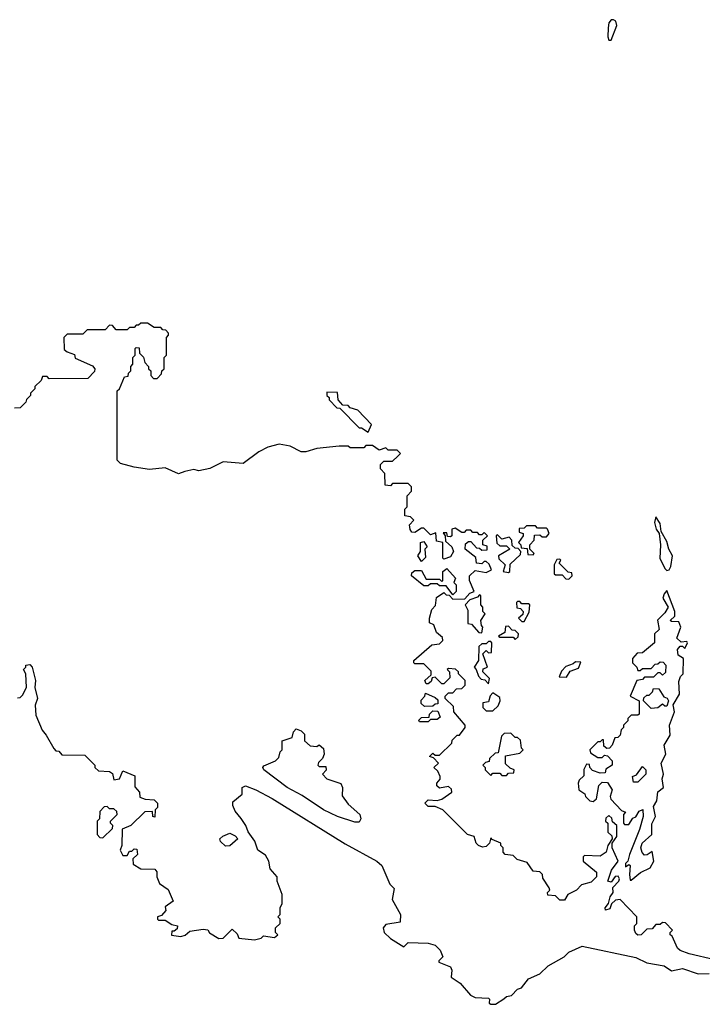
# Model space of a CAD drawing. Extents: x 2494106 to 2685573, y 758056 to 915185.
# Tile 184 of 256: x 2648262 to 2651324, y 801632 to 806051. Entities that reach past the tile are written whole.
import ezdxf

# ---------------------------------------------------------------- set-up
doc = ezdxf.new("R2010")
doc.units = 0

msp = doc.modelspace()

# ---------------------------------------------------------------- linework, layer by layer
at = {"layer": '0CON05XD'}
for points in [[(2650915, 805960), (2650940, 806025), (2650936.2, 806045), (2650925, 806051.2), (2650915, 806050), (2650905, 806037.5), (2650901.2, 806015), (2650900, 805975), (2650905, 805960), (2650915, 805960)], [(2651495, 801805.6), (2651265, 801859.2), (2651225, 801873.8), (2651212.5, 801885), (2651188.3, 801938.3), (2651180, 801945), (2651180, 801955), (2651190, 801965), (2651158.3, 801998.3), (2651145, 802000), (2651135, 801990), (2651115, 801990), (2651098.3, 801971.7), (2651075, 801970), (2651050, 801945), (2651035, 801942.5), (2651025, 801950), (2651020, 801965), (2651020, 801985), (2651030, 801995), (2651030, 802025), (2650955, 802102.5), (2650935, 802100), (2650916.4, 802083.6), (2650908.8, 802061.2), (2650890, 802055), (2650887.5, 802065), (2650902.5, 802085), (2650910, 802115), (2650923.3, 802135), (2650923, 802157), (2650950, 802185), (2650952.5, 802195), (2650947, 802207), (2650933.6, 802206.4), (2650915, 802180), (2650900, 802185), (2650916.7, 802235), (2650946.7, 802275), (2650920, 802335), (2650920, 802355), (2650940, 802385), (2650940, 802435), (2650921.7, 802451.7), (2650918.3, 802468.3), (2650905, 802480), (2650891.7, 802468.3), (2650890, 802455), (2650900, 802445), (2650900, 802405), (2650918.3, 802388.3), (2650920, 802375), (2650900, 802345), (2650892.5, 802315), (2650865, 802297.5), (2650795, 802300), (2650790, 802295), (2650790, 802275), (2650850, 802225), (2650850, 802205), (2650825, 802180), (2650781.7, 802168.3), (2650760, 802145), (2650720, 802125), (2650705, 802100), (2650685, 802100), (2650665, 802120), (2650631.7, 802121.7), (2650630, 802135), (2650640, 802145), (2650637.5, 802155), (2650608.3, 802198.3), (2650607.5, 802215), (2650595, 802227.5), (2650565, 802230), (2650538.3, 802268.3), (2650493, 802283), (2650475, 802300), (2650440, 802305), (2650430, 802315), (2650430, 802335), (2650420, 802345), (2650420, 802355), (2650381.7, 802371.7), (2650375, 802380), (2650370, 802355), (2650355, 802340), (2650338.3, 802338.3), (2650320, 802345), (2650310, 802355), (2650300, 802385), (2650270, 802395), (2650160, 802505), (2650125, 802520), (2650095, 802520), (2650080, 802535), (2650095, 802550), (2650135, 802547.5), (2650155, 802552.5), (2650200, 802585), (2650198.3, 802598.3), (2650185, 802610), (2650145, 802602.5), (2650133, 802613), (2650132.5, 802625), (2650147.5, 802642.5), (2650147.5, 802655), (2650138.3, 802678.3), (2650120, 802695), (2650140, 802715), (2650118.3, 802738.3), (2650100, 802745), (2650115, 802760), (2650125, 802750), (2650145, 802750), (2650200, 802805), (2650201.7, 802818.3), (2650225, 802840), (2650235, 802840), (2650260, 802875), (2650260, 802885), (2650210, 802945), (2650208.3, 802968.3), (2650170, 803005), (2650170, 803015), (2650185, 803030), (2650205, 803030), (2650221.7, 803048.3), (2650245, 803050), (2650260, 803065), (2650260, 803085), (2650230, 803115), (2650230, 803125), (2650217, 803137), (2650185, 803140), (2650180, 803135), (2650190, 803125), (2650191.7, 803098.3), (2650165, 803070), (2650155, 803070), (2650125, 803100), (2650111.7, 803098.3), (2650108.3, 803081.7), (2650095, 803070), (2650085, 803070), (2650080, 803085), (2650108.3, 803111.7), (2650108.3, 803128.3), (2650075, 803160), (2650035, 803160), (2650030, 803165), (2650030, 803175), (2650110, 803245), (2650145, 803250), (2650160, 803265), (2650158.3, 803278.3), (2650131.7, 803301.7), (2650120, 803335), (2650100, 803345), (2650100, 803365), (2650110, 803405), (2650127, 803423), (2650131.7, 803458.3), (2650165, 803480), (2650175, 803470), (2650188.3, 803468.3), (2650205, 803450), (2650258.3, 803451.7), (2650281.7, 803478.3), (2650300, 803485), (2650280, 803535), (2650280, 803555), (2650305, 803580), (2650355, 803570), (2650378.3, 803581.7), (2650368.3, 803608.3), (2650355, 803620), (2650345, 803620), (2650335, 803610), (2650311.7, 803611.7), (2650308.3, 803638.3), (2650260, 803675), (2650261.7, 803698.3), (2650275, 803710), (2650285, 803710), (2650311.7, 803681.7), (2650325, 803680), (2650335, 803670), (2650358.3, 803671.7), (2650358.3, 803688.3), (2650340, 803695), (2650340, 803715), (2650360, 803735), (2650345, 803750), (2650335, 803740), (2650325, 803740), (2650315, 803750), (2650295, 803750), (2650285, 803760), (2650265, 803760), (2650255, 803750), (2650245, 803750), (2650215, 803770), (2650200, 803765), (2650200, 803735), (2650195, 803730), (2650181.7, 803731.7), (2650178.3, 803748.3), (2650161.7, 803748.3), (2650170, 803735), (2650171.7, 803711.7), (2650200, 803685), (2650207.5, 803665), (2650195, 803640), (2650165, 803630), (2650160, 803635), (2650160, 803705), (2650131.7, 803711.7), (2650128.3, 803748.3), (2650105, 803740), (2650075, 803770), (2650065, 803770), (2650035, 803750), (2650021.7, 803751.7), (2650013, 803763), (2650010, 803785), (2650030, 803805), (2650015, 803820), (2649990, 803825), (2649990, 803855), (2650000, 803865), (2650000, 803915), (2650020, 803935), (2650020, 803955), (2650005, 803970), (2649935, 803970), (2649925, 803960), (2649901.7, 803961.7), (2649900, 804015), (2649880, 804035), (2649880, 804055), (2649895, 804070), (2649935, 804070), (2649958.3, 804091.7), (2649970, 804105), (2649955, 804120), (2649915, 804120), (2649905, 804130), (2649875, 804120), (2649845, 804140), (2649815, 804140), (2649805, 804130), (2649745, 804130), (2649735, 804137.5), (2649695, 804137.5), (2649595, 804127.5), (2649545, 804112.5), (2649525, 804112.5), (2649475, 804137.5), (2649426.4, 804146.4), (2649375, 804133.3), (2649335, 804112.5), (2649265, 804060), (2649175, 804066.7), (2649115, 804036.7), (2649065, 804026.7), (2649043.3, 804033.3), (2649003.3, 804023.3), (2648975, 804013.8), (2648915, 804040), (2648845, 804032.5), (2648775, 804043.3), (2648715, 804060), (2648700, 804075), (2648700, 804385), (2648710, 804395), (2648731.7, 804448.3), (2648748.3, 804451.7), (2648750, 804465), (2648760, 804475), (2648760, 804495), (2648770, 804505), (2648770, 804535), (2648780, 804545), (2648780, 804575), (2648785, 804580), (2648798.3, 804578.3), (2648800, 804555), (2648817, 804537), (2648823, 804513), (2648840, 804495), (2648840, 804485), (2648850, 804475), (2648850, 804455), (2648861.7, 804441.7), (2648878.3, 804441.7), (2648898.3, 804461.7), (2648900, 804475), (2648910, 804485), (2648910, 804535), (2648920, 804545), (2648920, 804625), (2648930, 804635), (2648930, 804645), (2648918.3, 804658.3), (2648905, 804660), (2648895, 804670), (2648865, 804670), (2648835, 804690), (2648805, 804690), (2648795, 804680), (2648785, 804680), (2648775, 804670), (2648755, 804670), (2648745, 804660), (2648695, 804660), (2648678.3, 804678.3), (2648665, 804680), (2648645, 804660), (2648565, 804660), (2648545, 804640), (2648475, 804640), (2648460, 804625), (2648461.7, 804571.7), (2648475, 804560), (2648508.3, 804548.3), (2648511.7, 804531.7), (2648588.3, 804498.3), (2648600, 804485), (2648598.3, 804471.7), (2648568.3, 804441.7), (2648395, 804440), (2648385, 804450), (2648365, 804450), (2648358.3, 804431.7), (2648330, 804405), (2648330, 804395), (2648310, 804375), (2648310, 804365), (2648293, 804347), (2648290, 804335), (2648265, 804310), (2648238.3, 804308.3)], [(2649825, 804200), (2649840, 804235), (2649778.3, 804298.3), (2649745, 804310), (2649735, 804320), (2649711.7, 804321.7), (2649690, 804345), (2649688.3, 804378.3), (2649640, 804380), (2649640, 804365), (2649650, 804355), (2649650, 804345), (2649685, 804310), (2649698.3, 804308.3), (2649785, 804220), (2649795, 804220), (2649825, 804200)], [(2651165, 803580), (2651175, 803582.5), (2651183, 803597), (2651190, 803645), (2651173.3, 803675), (2651165, 803710), (2651140, 803755), (2651135, 803790), (2651115, 803820), (2651110, 803795), (2651117.5, 803765), (2651130, 803745), (2651136.7, 803695), (2651133, 803633), (2651157, 803587), (2651165, 803580)], [(2650565, 803650), (2650570, 803655), (2650550, 803675), (2650550, 803695), (2650570, 803715), (2650571.7, 803738.3), (2650595, 803740), (2650605, 803730), (2650625, 803730), (2650637.5, 803745), (2650630, 803765), (2650625, 803770), (2650585, 803770), (2650575, 803780), (2650535, 803780), (2650525, 803770), (2650501.7, 803768.3), (2650501.7, 803751.7), (2650520, 803745), (2650520, 803735), (2650500, 803705), (2650510, 803695), (2650511.7, 803681.7), (2650538.3, 803678.3), (2650541.7, 803651.7), (2650565, 803650)], [(2650455, 803570), (2650460, 803575), (2650461.7, 803608.3), (2650508.3, 803651.7), (2650510, 803665), (2650498.3, 803678.3), (2650485, 803680), (2650471.7, 803691.7), (2650470, 803715), (2650458.3, 803728.3), (2650425, 803720), (2650405, 803740), (2650400, 803735), (2650401.7, 803701.7), (2650415, 803690), (2650445, 803690), (2650460, 803675), (2650410, 803645), (2650411.7, 803631.7), (2650440, 803605), (2650430, 803575), (2650455, 803570)], [(2650065, 803620), (2650047.5, 803645), (2650060, 803665), (2650060, 803705), (2650075, 803710), (2650090, 803685), (2650080, 803675), (2650081.7, 803638.3), (2650065, 803620)], [(2650725, 803540), (2650740, 803555), (2650738.3, 803568.3), (2650721.7, 803571.7), (2650681.7, 803611.7), (2650690, 803625), (2650685, 803630), (2650671.7, 803628.3), (2650660, 803605), (2650660, 803565), (2650665, 803560), (2650695, 803560), (2650711.7, 803541.7), (2650725, 803540)], [(2650205, 803470), (2650175, 803510), (2650145, 803510), (2650135, 803520), (2650105, 803520), (2650095, 803510), (2650075, 803510), (2650020, 803555), (2650021.7, 803568.3), (2650035, 803580), (2650065, 803580), (2650085, 803540), (2650145, 803540), (2650155, 803530), (2650160, 803535), (2650160, 803575), (2650178.3, 803588.3), (2650217.5, 803545), (2650210, 803525), (2650220, 803515), (2650220, 803485), (2650205, 803470)], [(2650335, 803300), (2650340, 803325), (2650333, 803333), (2650330, 803355), (2650350, 803385), (2650340, 803395), (2650340, 803415), (2650330, 803425), (2650330, 803465), (2650325, 803470), (2650315, 803460), (2650281.7, 803448.3), (2650260, 803425), (2650271.7, 803401.7), (2650271.7, 803341.7), (2650288.3, 803338.3), (2650321.7, 803301.7), (2650335, 803300)], [(2651005, 802190), (2651046.4, 802223.6), (2651090, 802245), (2651106.7, 802275), (2651098.3, 802318.3), (2651077, 802303), (2651065, 802302.5), (2651053.9, 802313.9), (2651047.5, 802335), (2651053.6, 802356.4), (2651097.5, 802395), (2651097, 802443), (2651113.8, 802475), (2651105, 802520), (2651120, 802545), (2651123.9, 802586.1), (2651150, 802605), (2651143.3, 802645), (2651150, 802665), (2651140, 802715), (2651160, 802755), (2651152.5, 802795), (2651179.3, 802840.7), (2651176, 802885), (2651198.8, 802945), (2651193.6, 802976.4), (2651221.2, 803025), (2651218.8, 803081.2), (2651226.4, 803103.6), (2651237.5, 803115), (2651240, 803185), (2651215, 803200), (2651212.5, 803225), (2651225, 803240), (2651235, 803240), (2651245, 803230), (2651257.5, 803255), (2651255, 803260), (2651228.3, 803258.3), (2651210, 803275), (2651227.5, 803325), (2651218.3, 803348.3), (2651185, 803350), (2651180, 803355), (2651200, 803375), (2651200, 803395), (2651165, 803490), (2651152.5, 803475), (2651147.5, 803455), (2651170, 803415), (2651155, 803390), (2651123, 803357), (2651130, 803315), (2651110, 803295), (2651110, 803255), (2651055, 803210), (2651031.7, 803208.3), (2651010, 803185), (2651010, 803165), (2651030, 803145), (2651035, 803130), (2651045, 803130), (2651055, 803140), (2651095, 803140), (2651111.7, 803158.3), (2651125, 803160), (2651135, 803170), (2651148.3, 803168.3), (2651160, 803155), (2651158.3, 803121.7), (2651145, 803110), (2651135, 803120), (2651125, 803120), (2651110, 803105), (2651105, 803100), (2651065, 803100), (2651055, 803090), (2651030, 803085), (2651000, 803015), (2651040, 802995), (2651040, 802935), (2651035, 802930), (2651005, 802930), (2650990, 802915), (2650990, 802905), (2650970, 802885), (2650970, 802875), (2650960, 802865), (2650955, 802840), (2650945, 802830), (2650931.7, 802828.3), (2650920, 802795), (2650908.3, 802781.7), (2650895, 802780), (2650881.7, 802791.7), (2650880, 802820), (2650875, 802820), (2650865, 802810), (2650855, 802810), (2650820, 802775), (2650821.7, 802761.7), (2650855, 802740), (2650875, 802740), (2650885, 802750), (2650898.3, 802748.3), (2650920, 802725), (2650920, 802705), (2650891.7, 802688.3), (2650888.3, 802671.7), (2650865, 802670), (2650831.7, 802681.7), (2650820, 802695), (2650818.3, 802708.3), (2650805, 802710), (2650793, 802687), (2650791.7, 802658.3), (2650771.7, 802638.3), (2650767.5, 802625), (2650770, 802595), (2650796.7, 802576.7), (2650800, 802565), (2650820, 802545), (2650835, 802542.5), (2650850, 802555), (2650860, 802615), (2650875, 802630), (2650898.3, 802628.3), (2650920, 802595), (2650910, 802565), (2650913, 802553), (2650961.7, 802501.7), (2650980, 802495), (2650970, 802485), (2650970, 802445), (2650975, 802440), (2650995, 802440), (2651011.7, 802468.3), (2651026.4, 802473.6), (2651040.7, 802499.3), (2651056.7, 802506.7), (2651058.8, 802475), (2651042.3, 802417.7), (2650996.7, 802305), (2650990, 802275), (2650980, 802265), (2650980, 802250), (2650995, 802260), (2651000, 802255), (2650997.5, 802215), (2651000, 802190), (2651005, 802190)], [(2650525, 803350), (2650547, 803393), (2650550, 803425), (2650545, 803430), (2650515, 803430), (2650505, 803440), (2650495, 803440), (2650490, 803435), (2650491.7, 803411.7), (2650508.3, 803408.3), (2650520, 803395), (2650518.3, 803381.7), (2650500, 803365), (2650515, 803350), (2650525, 803350)], [(2650485, 803270), (2650498.3, 803281.7), (2650500, 803295), (2650485, 803310), (2650471.7, 803311.7), (2650455, 803330), (2650441.7, 803328.3), (2650438.3, 803301.7), (2650410, 803285), (2650415, 803280), (2650475, 803280), (2650485, 803270)], [(2650365, 803070), (2650370, 803095), (2650340, 803125), (2650341.7, 803138.3), (2650360, 803145), (2650340, 803205), (2650355, 803220), (2650365, 803210), (2650378.3, 803211.7), (2650380, 803255), (2650375, 803260), (2650365, 803260), (2650355, 803250), (2650335, 803250), (2650321.7, 803238.3), (2650320, 803175), (2650300, 803145), (2650310, 803135), (2650320, 803105), (2650331.7, 803091.7), (2650348.3, 803088.3), (2650365, 803070)], [(2648251.7, 803008.3), (2648265, 803010), (2648275, 803020), (2648292.5, 803055), (2648290, 803115), (2648280, 803135), (2648290, 803145), (2648290, 803155), (2648307, 803157), (2648317.5, 803145), (2648333.3, 803085), (2648330, 803055), (2648342.5, 803005), (2648332, 802975), (2648335, 802930), (2648363, 802863), (2648380.7, 802840.7), (2648415, 802780), (2648425, 802770), (2648438.3, 802768.3), (2648451.7, 802751.7), (2648555, 802750), (2648600, 802705), (2648600, 802695), (2648615, 802680), (2648665, 802677.5), (2648678.3, 802668.3), (2648685, 802640), (2648710, 802645), (2648725, 802680), (2648778.3, 802658.3), (2648778.3, 802608.3), (2648800, 802585), (2648801.7, 802561.7), (2648825, 802552.5), (2648865, 802550), (2648880, 802535), (2648880, 802515), (2648870, 802505), (2648868.3, 802471.7), (2648860, 802475), (2648858.3, 802498.3), (2648823, 802497), (2648760, 802435), (2648721.7, 802418.3), (2648720, 802345), (2648712.5, 802325), (2648725, 802300), (2648745, 802300), (2648755, 802320), (2648765, 802320), (2648775, 802330), (2648788.3, 802328.3), (2648790, 802305), (2648770, 802285), (2648771.7, 802261.7), (2648805, 802240), (2648868.3, 802238.3), (2648877, 802227), (2648877.5, 802205), (2648890, 802175), (2648928.3, 802148.3), (2648950, 802095), (2648915, 802070), (2648917, 802053), (2648898.3, 802031.7), (2648880, 802025), (2648880, 802015), (2648885, 802010), (2648915, 802010), (2648945, 801990), (2648970, 801985), (2648968.3, 801971.7), (2648955, 801960), (2648945, 801960), (2648943, 801943), (2648985, 801937.5), (2649005, 801943.3), (2649025, 801960), (2649085, 801970), (2649106.7, 801966.7), (2649113.6, 801953.6), (2649155, 801927.5), (2649175, 801930), (2649215, 801970), (2649238.3, 801948.3), (2649245, 801930), (2649315, 801922.5), (2649345, 801930), (2649355, 801940), (2649405, 801932.5), (2649420, 801945), (2649410, 801955), (2649410, 801975), (2649430, 801995), (2649430, 802015), (2649420, 802025), (2649430, 802035), (2649430, 802065), (2649440, 802085), (2649440, 802125), (2649417.5, 802185), (2649417.5, 802205), (2649385, 802240), (2649380, 802275), (2649365, 802302.5), (2649330, 802325), (2649317.5, 802365), (2649286.4, 802406.4), (2649276.7, 802435), (2649255.9, 802465.9), (2649229.3, 802499.3), (2649217.5, 802525), (2649218.3, 802541.7), (2649260, 802575), (2649260, 802605), (2649275, 802612.5), (2649321.2, 802595), (2649395, 802555.4), (2649722.7, 802352.7), (2649863.8, 802275), (2649886.2, 802255), (2649921.7, 802171.7), (2649941.7, 802151.7), (2649932.5, 802102.5), (2649970, 802035), (2649968.3, 802001.7), (2649905, 801990), (2649892.5, 801975), (2649897.5, 801955), (2649925, 801927.5), (2649985, 801890), (2650005, 801910), (2650095, 801907.5), (2650125, 801897.5), (2650147.5, 801875), (2650160, 801845), (2650141.7, 801828.3), (2650141.7, 801821.7), (2650195, 801800), (2650200, 801785), (2650197.5, 801755), (2650237.5, 801727.5), (2650283.6, 801673.6), (2650305, 801663.3), (2650365, 801660), (2650370, 801655), (2650368.3, 801638.3), (2650375, 801632.5), (2650397, 801633), (2650433, 801657)], [(2650715, 803100), (2650731.7, 803128.3), (2650768.3, 803141.7), (2650778.3, 803168.3), (2650755, 803170), (2650745, 803160), (2650711.7, 803148.3), (2650691.7, 803128.3), (2650681.7, 803101.7), (2650715, 803100)], [(2650078.3, 802968.3), (2650063, 802983), (2650063, 802997), (2650080, 803015), (2650081.7, 803028.3), (2650125, 803010), (2650138.3, 802998.3), (2650138.3, 802981.7), (2650125, 802980), (2650115, 802970), (2650078.3, 802968.3)], [(2650385, 802950), (2650408.3, 802971.7), (2650417.5, 802995), (2650415, 803010), (2650385, 803030), (2650373, 803017), (2650365, 802990), (2650340, 802985), (2650340, 802965), (2650355, 802950), (2650385, 802950)], [(2651095, 802960), (2651060, 802995), (2651061.7, 803008.3), (2651075, 803020), (2651085, 803020), (2651100, 803035), (2651105, 803050), (2651128.3, 803048.3), (2651151.7, 803011.7), (2651166.4, 803006.4), (2651172.5, 802995), (2651165, 802970), (2651155, 802970), (2651145, 802980), (2651125, 802962.5), (2651095, 802960)], [(2650095, 802900), (2650055, 802900), (2650051.7, 802908.3), (2650065, 802920), (2650098.3, 802921.7), (2650100, 802935), (2650115, 802950), (2650138.3, 802948.3), (2650148.3, 802921.7), (2650135, 802910), (2650105, 802910), (2650095, 802900)], [(2649785, 802450), (2649765, 802450), (2649687.5, 802475), (2649624.2, 802505), (2649529.6, 802569.6), (2649461.4, 802605), (2649356.7, 802685), (2649352.5, 802695), (2649357, 802703), (2649410, 802725), (2649425, 802740), (2649430, 802765), (2649440, 802775), (2649440, 802815), (2649485, 802830), (2649490, 802855), (2649501.7, 802868.3), (2649525, 802860), (2649540, 802845), (2649540, 802815), (2649565, 802792.5), (2649595, 802790), (2649605, 802797.5), (2649625, 802780), (2649627.5, 802755), (2649620, 802735), (2649601.7, 802718.3), (2649600, 802705), (2649605, 802700), (2649635, 802700), (2649637, 802683), (2649620, 802665), (2649640, 802645), (2649703, 802623), (2649710, 802605), (2649708.3, 802568.3), (2649735, 802530), (2649787.5, 802485), (2649792.5, 802465), (2649785, 802450)], [(2650445, 802660), (2650455, 802670), (2650478.3, 802671.7), (2650480, 802685), (2650461.7, 802691.7), (2650441.7, 802711.7), (2650441.7, 802748.3), (2650505, 802760), (2650520, 802775), (2650512.5, 802782.5), (2650508.3, 802818.3), (2650495, 802830), (2650485, 802830), (2650465, 802850), (2650435, 802847.5), (2650423.6, 802836.4), (2650408.3, 802761.7), (2650395, 802760), (2650370, 802735), (2650368.3, 802721.7), (2650351.7, 802718.3), (2650340, 802705), (2650350, 802695), (2650350, 802685), (2650375, 802660), (2650385, 802670), (2650415, 802670), (2650425, 802660), (2650445, 802660)], [(2651035, 802630), (2651015, 802630), (2651010, 802655), (2651028.3, 802661.7), (2651055, 802700), (2651070, 802685), (2651070, 802665), (2651035, 802630)], [(2648635, 802380), (2648678.3, 802421.7), (2648680, 802435), (2648670, 802445), (2648670, 802455), (2648700, 802485), (2648698.3, 802498.3), (2648685, 802510), (2648665, 802510), (2648655, 802520), (2648641.7, 802518.3), (2648621.7, 802498.3), (2648620, 802465), (2648610, 802455), (2648610, 802395), (2648621.7, 802381.7), (2648635, 802380)], [(2649185, 802342.5), (2649163.6, 802363.6), (2649160, 802375), (2649173, 802387), (2649205, 802400), (2649228.3, 802388.3), (2649240, 802375), (2649205, 802343.3), (2649185, 802342.5)], [(2650433, 801657), (2650445, 801667.5), (2650468.3, 801671.7), (2650495, 801700), (2650513, 801707), (2650545, 801746.7), (2650595, 801770), (2650632.5, 801805), (2650703.8, 801846.2), (2650725, 801866.2), (2650785, 801893.3), (2651025, 801843.3), (2651075, 801818.8), (2651152.5, 801805), (2651185, 801783.3), (2651235, 801792.5), (2651305, 801768.8), (2651355, 801770.6)]]:
    msp.add_lwpolyline(points, dxfattribs=at)

doc.saveas('drawing.dxf')
